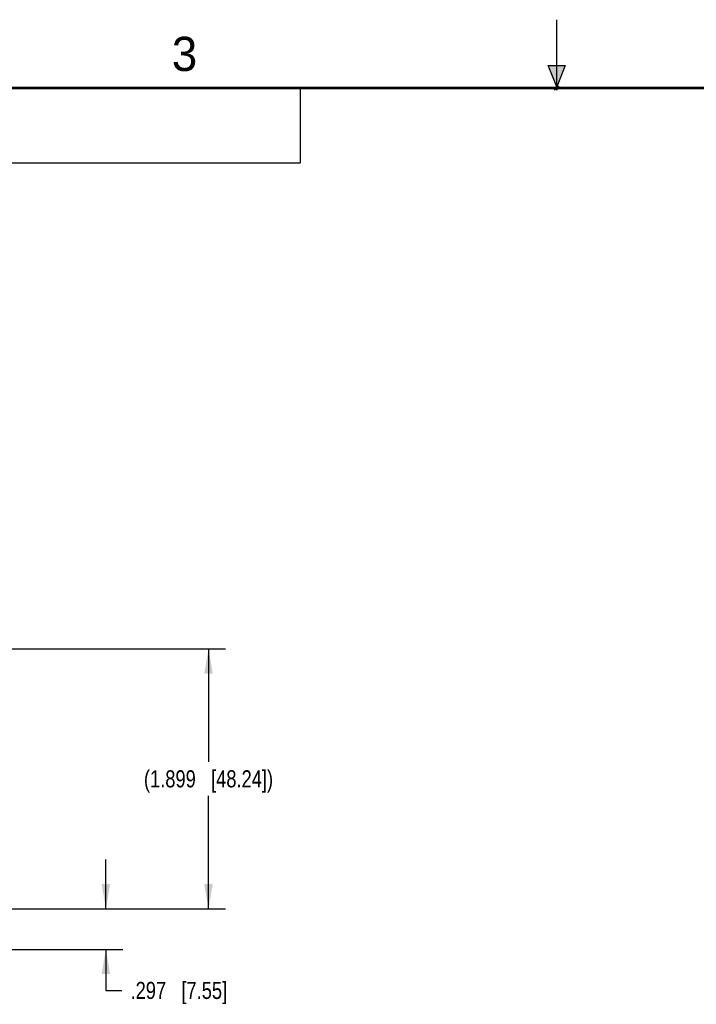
# Model space of a CAD drawing. Header units: inches. Extents: x 0 to 22, y 0 to 17.
# Tile 31 of 53: x 7.1 to 12, y 9.8 to 17. Entities that reach past the tile are written whole.
import ezdxf

# ---------------------------------------------------------------- set-up
doc = ezdxf.new("R2010")
doc.units = ezdxf.units.IN
doc.header["$LTSCALE"] = 1.21
doc.header["$MEASUREMENT"] = 0
doc.layers.get('0').update_dxf_attribs({"linetype": 'CONTINUOUS'})
doc.layers.add('DIMENSIONS', color=7, linetype='CONTINUOUS')
doc.styles.get("Standard").update_dxf_attribs({"font": 'txt', "width": 0.8})
doc.styles.add('TEXTSTYLE_2', font='txt')
doc.dimstyles.new('DIMSTYLE_1', dxfattribs={"dimtxt": 0.125, "dimasz": 0.18, "dimexe": 0.125, "dimexo": 0.0625, "dimgap": 0.0625, "dimtad": 0, "dimtih": 1, "dimtoh": 1, "dimdec": 3, "dimzin": 4, "dimdsep": 46, "dimtxsty": 'STANDARD', "dimblk": '_FILLED', "dimblk1": '_FILLED', "dimblk2": '_FILLED', "dimcen": 0.09, "dimadec": 0, "dimazin": 0, "dimtp": 0.001, "dimtm": 0.001, "dimtfac": 1, "dimtdec": 3, "dimtofl": 0, "dimtmove": 0, "dimatfit": 3, "dimldrblk": '_FILLED', "dimfxl": 1, "dimtolj": 1, "dimtzin": 4, "dimarcsym": 0})

# ---------------------------------------------------------------- blocks, each defined once
blk = doc.blocks.new('_FILLED')
at = {"color": 0, "linetype": 'BYBLOCK'}
blk.add_solid([(0, 0), (-1, 0.174), (-1, -0.174)], dxfattribs=at)
blk = doc.blocks.new('*D7')
at = {"layer": 'DIMENSIONS', "color": 2, "linetype": 'CONTINUOUS'}
for p, q in [((7.7058, 10.5023), (7.7058, 10.8623)), ((6.9249, 10.5023), (7.8308, 10.5023)), ((6.8609, 10.205), (7.8308, 10.205)), ((7.7058, 10.205), (7.7058, 9.9055)), ((7.7058, 9.9055), (7.8233, 9.9055))]:
    blk.add_line(p, q, dxfattribs=at)
at = {"layer": 'DIMENSIONS', "color": 2, "linetype": 'CONTINUOUS', "xscale": 0.18, "yscale": 0.18, "zscale": 0.18}
for p, rotation in [((7.7058, 10.5023), 270), ((7.7058, 10.205), 90)]:
    blk.add_blockref('_FILLED', p, dxfattribs=dict(at, rotation=rotation))
at = {"layer": 'DIMENSIONS', "color": 2, "linetype": 'CONTINUOUS', "insert": (7.8858, 9.968), "char_height": 0.125, "width": 1.125, "attachment_point": 1, "line_spacing_factor": 0.9}
blk.add_mtext('.297{\\Ftxt.shx;\\W1.000000;\\H0.125000; }[7.55]', dxfattribs=at)
blk = doc.blocks.new('*D8')
at = {"layer": 'DIMENSIONS', "color": 2, "linetype": 'CONTINUOUS'}
for p, q in [((6.7804, 12.4014), (8.5808, 12.4014)), ((8.4558, 12.4014), (8.4558, 11.5769)), ((8.4558, 10.5023), (8.4558, 11.3269)), ((6.9249, 10.5023), (8.5808, 10.5023))]:
    blk.add_line(p, q, dxfattribs=at)
at = {"layer": 'DIMENSIONS', "color": 2, "linetype": 'CONTINUOUS', "xscale": 0.18, "yscale": 0.18, "zscale": 0.18}
for p, rotation in [((8.4558, 12.4014), 90), ((8.4558, 10.5023), 270)]:
    blk.add_blockref('_FILLED', p, dxfattribs=dict(at, rotation=rotation))
at = {"layer": 'DIMENSIONS', "color": 2, "linetype": 'CONTINUOUS', "insert": (8.4558, 11.5144), "char_height": 0.125, "width": 1.525, "attachment_point": 2, "line_spacing_factor": 0.9}
blk.add_mtext('(1.899{\\Ftxt.shx;\\W1.000000;\\H0.125000; }[48.24])', dxfattribs=at)

msp = doc.modelspace()

# ---------------------------------------------------------------- hatches: boundary and pattern name
at = {"linetype": 'CONTINUOUS'}
msp.add_hatch(color=2, dxfattribs=at).paths.add_polyline_path([(11, 16.51), (10.9375, 16.6663), (11.0625, 16.6663)])

# ---------------------------------------------------------------- linework, layer by layer
at = {"color": 2, "linetype": 'CONTINUOUS'}
for p, q in [((11, 16.485), (11, 17)), ((11, 16.51), (10.9375, 16.6663)), ((10.9375, 16.6663), (11.0625, 16.6663)), ((11.0625, 16.6663), (11, 16.51)), ((0.4999, 16.5), (9.1249, 16.5)), ((9.1249, 16.5), (9.1249, 15.9531)), ((11.015, 16.515), (10.985, 16.485)), ((10.985, 16.485), (11, 16.515)), ((11, 16.485), (11.015, 16.515)), ((0.4999, 15.9531), (9.1249, 15.9531))]:
    msp.add_line(p, q, dxfattribs=at)
at = {"color": 7, "linetype": 'CONTINUOUS', "const_width": 0.02}
msp.add_lwpolyline([(21.5, 16.5), (0.5, 16.5)], dxfattribs=at)

# ---------------------------------------------------------------- texts
at = {"color": 2, "linetype": 'CONTINUOUS', "insert": (8.1875, 16.875), "char_height": 0.25, "width": 0.25, "attachment_point": 1, "line_spacing_factor": 0.9, "style": 'TEXTSTYLE_2'}
msp.add_mtext('3', dxfattribs=at)

# ---------------------------------------------------------------- dimensions: what is measured, and where the dimension line sits
at = {"layer": 'DIMENSIONS', "color": 2, "linetype": 'CONTINUOUS'}
dim = msp.add_linear_dim(base=(8.4558, 10.5023), p1=(6.7179, 12.4014), p2=(6.8624, 10.5023), angle=270, text='(<>)', dimstyle='DIMSTYLE_1', dxfattribs=at)
dim.commit()
dim.dimension.update_dxf_attribs({"geometry": '*D8', "text_midpoint": (8.4558, 11.4519), "dimtype": 160})
dim = msp.add_linear_dim(base=(7.7058, 10.205), p1=(6.8624, 10.5023), p2=(6.7984, 10.205), angle=270, dimstyle='DIMSTYLE_1', dxfattribs=at)
dim.commit()
dim.dimension.update_dxf_attribs({"geometry": '*D7', "text_midpoint": (8.4483, 9.9055), "dimtype": 160})

doc.saveas('drawing.dxf')
